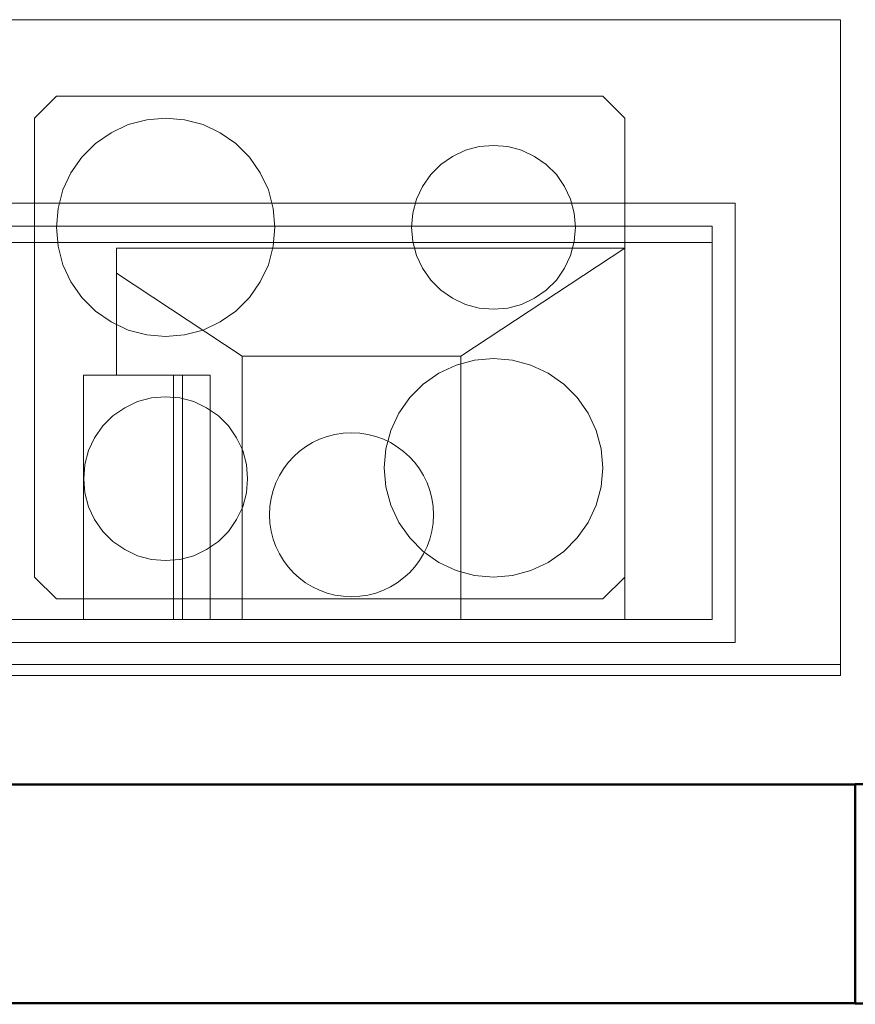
# Model space of a CAD drawing. Header units: millimetres. Extents: x -7237 to 20224, y 4737 to 43478.
# Tile 22 of 88: x 9956 to 10720, y 35475 to 36376. Entities that reach past the tile are written whole.
import ezdxf

# ---------------------------------------------------------------- set-up
doc = ezdxf.new("R2010")
doc.units = ezdxf.units.MM
for name, color, linetype, lineweight in [('A-DOOR-____-MCUT', 31, 'Continuous', 35), ('A-DOOR-____-OTLN', 31, 'Continuous', 20), ('A-GENM-____-MCUT', 13, 'Continuous', 50), ('A-GENM-____-OTLN', 13, 'Continuous', 20), ('A-WALL-____-MCUT', 113, 'Continuous', 50), ('A-WALL-____-OTLN', 113, 'Continuous', 20), ('I-FURN-____-MCUT', 30, 'Continuous', 9), ('I-FURN-____-OTLN', 30, 'Continuous', 20), ('M-EQPM-____-OTLN', 50, 'Continuous', 20)]:
    doc.layers.add(name, color=color, linetype=linetype, lineweight=lineweight)

# ---------------------------------------------------------------- blocks, each defined once
blk = doc.blocks.new('Прямая форма - 83 new-609424-В_Этаж 02_Водопровод')
at = {"layer": 'A-DOOR-____-MCUT', "color": 9}
for p, q in [((28, 0), (0, 0)), ((0, 0), (0, -200)), ((28, -40), (28, 0)), ((128, 0), (28, 0)), ((28, 0), (28, -40)), ((128, -40), (128, 0)), ((972, 0), (872, 0)), ((872, 0), (872, -40)), ((972, -40), (972, 0)), ((1000, 0), (972, 0)), ((972, 0), (972, -40)), ((1000, -200), (1000, 0)), ((40, -40), (28, -40)), ((28, -40), (128, -40)), ((40, -200), (40, -40)), ((872, -40), (972, -40)), ((960, -40), (960, -200)), ((972, -40), (960, -40)), ((0, -200), (40, -200)), ((960, -200), (1000, -200))]:
    blk.add_line(p, q, dxfattribs=at)
at = {"layer": 'A-DOOR-____-OTLN', "color": 253}
for p, q in [((872, -14), (128, -14)), ((128, -26), (872, -26))]:
    blk.add_line(p, q, dxfattribs=at)
blk = doc.blocks.new('Прямая форма - DOO - 012-609425-В_Этаж 02_Водопровод')
blk.add_blockref('Прямая форма - 83 new-609424-В_Этаж 02_Водопровод', (0, 0))
blk = doc.blocks.new('Прямая форма - 83 new-610885-В_Этаж 02_Водопровод')
at = {"layer": 'A-WALL-____-MCUT', "color": 53}
for p, q in [((9000, 0), (7000, 0)), ((7000, 0), (7000, -200)), ((7000, -200), (9000, -200))]:
    blk.add_line(p, q, dxfattribs=at)
blk = doc.blocks.new('Прямая форма - SW - 007-610886-В_Этаж 02_Водопровод')
blk.add_blockref('Прямая форма - 83 new-610885-В_Этаж 02_Водопровод', (0, 0))
blk = doc.blocks.new('Family - DOO - 012-610888-В_Этаж 02_Водопровод')
at = {"layer": 'A-GENM-____-MCUT', "lineweight": 9}
for p, q in [((500, 1), (-500, 1)), ((-500, 1), (-500, -201)), ((500, -201), (500, 1)), ((-500, -201), (500, -201))]:
    blk.add_line(p, q, dxfattribs=at)
blk = doc.blocks.new('Прямая форма - 83 new-610895-В_Этаж 02_Водопровод')
at = {"layer": 'I-FURN-____-MCUT', "color": 133}
for p, q in [((0, 0), (0, -2086.55)), ((10, -2086.55), (10, 0)), ((0, -2086.55), (10, -2086.55))]:
    blk.add_line(p, q, dxfattribs=at)
at = {"layer": 'I-FURN-____-OTLN', "color": 253}
for p, q in [((600, -1137.29), (600, -2086.55)), ((90, -1349.04), (70, -1369.04)), ((90, -1349.04), (70, -1369.04)), ((510, -1349.04), (90, -1349.04)), ((510, -1349.04), (90, -1349.04)), ((530, -1369.04), (510, -1349.04)), ((530, -1369.04), (510, -1349.04)), ((70, -1369.04), (70, -1869.04)), ((70, -1369.04), (70, -1869.04)), ((410, -1369.04), (392.64, -1370.56)), ((427.36, -1370.56), (410, -1369.04)), ((530, -1869.04), (530, -1369.04)), ((530, -1869.04), (530, -1369.04)), ((375.8, -1375.07), (360, -1382.43)), ((392.64, -1370.56), (375.8, -1375.07)), ((444.2, -1375.07), (427.36, -1370.56)), ((460, -1382.43), (444.2, -1375.07)), ((360, -1382.43), (345.72, -1392.43)), ((474.28, -1392.43), (460, -1382.43)), ((166.98, -1395.18), (154.35, -1398.56)), ((180, -1394.04), (166.98, -1395.18)), ((193.02, -1395.18), (180, -1394.04)), ((205.65, -1398.56), (193.02, -1395.18)), ((345.72, -1392.43), (333.4, -1404.76)), ((486.6, -1404.76), (474.28, -1392.43)), ((142.5, -1404.08), (131.79, -1411.58)), ((154.35, -1398.56), (142.5, -1404.08)), ((217.5, -1404.08), (205.65, -1398.56)), ((228.21, -1411.58), (217.5, -1404.08)), ((333.4, -1404.76), (323.4, -1419.04)), ((496.6, -1419.04), (486.6, -1404.76)), ((131.79, -1411.58), (122.55, -1420.83)), ((237.45, -1420.83), (228.21, -1411.58)), ((122.55, -1420.83), (115.05, -1431.54)), ((244.95, -1431.54), (237.45, -1420.83)), ((323.4, -1419.04), (316.03, -1434.83)), ((503.97, -1434.83), (496.6, -1419.04)), ((115.05, -1431.54), (109.52, -1443.38)), ((250.48, -1443.38), (244.95, -1431.54)), ((316.03, -1434.83), (311.52, -1451.67)), ((508.48, -1451.67), (503.97, -1434.83)), ((109.52, -1443.38), (106.14, -1456.01)), ((253.86, -1456.01), (250.48, -1443.38)), ((106.14, -1456.01), (105, -1469.04)), ((255, -1469.04), (253.86, -1456.01)), ((311.52, -1451.67), (310, -1469.04)), ((510, -1469.04), (508.48, -1451.67)), ((105, -1469.04), (106.14, -1482.06)), ((253.86, -1482.06), (255, -1469.04)), ((310, -1469.04), (311.52, -1486.4)), ((508.48, -1486.4), (510, -1469.04)), ((106.14, -1482.06), (109.52, -1494.69)), ((250.48, -1494.69), (253.86, -1482.06)), ((311.52, -1486.4), (316.03, -1503.24)), ((503.97, -1503.24), (508.48, -1486.4)), ((109.52, -1494.69), (115.05, -1506.54)), ((244.95, -1506.54), (250.48, -1494.69)), ((316.03, -1503.24), (323.4, -1519.04)), ((496.6, -1519.04), (503.97, -1503.24)), ((115.05, -1506.54), (122.55, -1517.25)), ((237.45, -1517.25), (244.95, -1506.54)), ((122.55, -1517.25), (131.79, -1526.49)), ((228.21, -1526.49), (237.45, -1517.25)), ((323.4, -1519.04), (333.4, -1533.31)), ((486.6, -1533.31), (496.6, -1519.04)), ((131.79, -1526.49), (142.5, -1533.99)), ((217.5, -1533.99), (228.21, -1526.49)), ((142.5, -1533.99), (154.35, -1539.51)), ((154.35, -1539.51), (166.98, -1542.9)), ((193.02, -1542.9), (205.65, -1539.51)), ((205.65, -1539.51), (217.5, -1533.99)), ((333.4, -1533.31), (345.72, -1545.64)), ((474.28, -1545.64), (486.6, -1533.31)), ((166.98, -1542.9), (180, -1544.04)), ((180, -1544.04), (193.02, -1542.9)), ((345.72, -1545.64), (360, -1555.64)), ((460, -1555.64), (474.28, -1545.64)), ((360, -1555.64), (375.8, -1563.01)), ((444.2, -1563.01), (460, -1555.64)), ((375.8, -1563.01), (392.64, -1567.52)), ((392.64, -1567.52), (410, -1569.04)), ((410, -1569.04), (427.36, -1567.52)), ((427.36, -1567.52), (444.2, -1563.01)), ((155.8, -1675.07), (140, -1682.43)), ((172.64, -1670.56), (155.8, -1675.07)), ((190, -1669.04), (172.64, -1670.56)), ((207.36, -1670.56), (190, -1669.04)), ((224.2, -1675.07), (207.36, -1670.56)), ((240, -1682.43), (224.2, -1675.07)), ((140, -1682.43), (125.72, -1692.43)), ((254.28, -1692.43), (240, -1682.43)), ((125.72, -1692.43), (113.4, -1704.76)), ((266.6, -1704.76), (254.28, -1692.43)), ((384.35, -1698.56), (372.5, -1704.08)), ((396.98, -1695.18), (384.35, -1698.56)), ((410, -1694.04), (396.98, -1695.18)), ((423.02, -1695.18), (410, -1694.04)), ((435.65, -1698.56), (423.02, -1695.18)), ((447.5, -1704.08), (435.65, -1698.56)), ((113.4, -1704.76), (103.4, -1719.04)), ((276.6, -1719.04), (266.6, -1704.76)), ((361.79, -1711.58), (352.55, -1720.83)), ((372.5, -1704.08), (361.79, -1711.58)), ((458.21, -1711.58), (447.5, -1704.08)), ((467.45, -1720.83), (458.21, -1711.58)), ((103.4, -1719.04), (96.03, -1734.83)), ((283.97, -1734.83), (276.6, -1719.04)), ((352.55, -1720.83), (345.05, -1731.54)), ((474.95, -1731.54), (467.45, -1720.83)), ((96.03, -1734.83), (91.52, -1751.67)), ((288.48, -1751.67), (283.97, -1734.83)), ((345.05, -1731.54), (339.52, -1743.38)), ((480.48, -1743.38), (474.95, -1731.54)), ((339.52, -1743.38), (336.14, -1756.01)), ((483.86, -1756.01), (480.48, -1743.38)), ((91.52, -1751.67), (90, -1769.04)), ((290, -1769.04), (288.48, -1751.67)), ((336.14, -1756.01), (335, -1769.04)), ((485, -1769.04), (483.86, -1756.01)), ((90, -1769.04), (91.52, -1786.4)), ((288.48, -1786.4), (290, -1769.04)), ((335, -1769.04), (336.14, -1782.06)), ((483.86, -1782.06), (485, -1769.04)), ((336.14, -1782.06), (339.52, -1794.69)), ((480.48, -1794.69), (483.86, -1782.06)), ((91.52, -1786.4), (96.03, -1803.24)), ((283.97, -1803.24), (288.48, -1786.4)), ((339.52, -1794.69), (345.05, -1806.54)), ((474.95, -1806.54), (480.48, -1794.69)), ((96.03, -1803.24), (103.4, -1819.04)), ((276.6, -1819.04), (283.97, -1803.24)), ((345.05, -1806.54), (352.55, -1817.25)), ((467.45, -1817.25), (474.95, -1806.54)), ((103.4, -1819.04), (113.4, -1833.31)), ((266.6, -1833.31), (276.6, -1819.04)), ((352.55, -1817.25), (361.79, -1826.49)), ((458.21, -1826.49), (467.45, -1817.25)), ((361.79, -1826.49), (372.5, -1833.99)), ((447.5, -1833.99), (458.21, -1826.49)), ((113.4, -1833.31), (125.72, -1845.64)), ((254.28, -1845.64), (266.6, -1833.31)), ((372.5, -1833.99), (384.35, -1839.51)), ((435.65, -1839.51), (447.5, -1833.99)), ((125.72, -1845.64), (140, -1855.64)), ((240, -1855.64), (254.28, -1845.64)), ((384.35, -1839.51), (396.98, -1842.9)), ((396.98, -1842.9), (410, -1844.04)), ((410, -1844.04), (423.02, -1842.9)), ((423.02, -1842.9), (435.65, -1839.51)), ((140, -1855.64), (155.8, -1863.01)), ((224.2, -1863.01), (240, -1855.64)), ((155.8, -1863.01), (172.64, -1867.52)), ((207.36, -1867.52), (224.2, -1863.01)), ((70, -1869.04), (90, -1889.04)), ((70, -1869.04), (90, -1889.04)), ((172.64, -1867.52), (190, -1869.04)), ((190, -1869.04), (207.36, -1867.52)), ((510, -1889.04), (530, -1869.04)), ((530, -1869.04), (510, -1889.04)), ((90, -1889.04), (510, -1889.04)), ((510, -1889.04), (90, -1889.04)), ((600, -2086.55), (10, -2086.55))]:
    blk.add_line(p, q, dxfattribs=at)
blk = doc.blocks.new('Прямая форма - FU - 053-610896-В_Этаж 02_Водопровод')
blk.add_blockref('Прямая форма - 83 new-610895-В_Этаж 02_Водопровод', (0, 0))
blk = doc.blocks.new('83 new_ifc_RVT-1-В_Этаж 02_Водопровод')
at = {"layer": 'A-DOOR-____-OTLN', "color": 253, "lineweight": 20, "rotation": 180}
blk.add_blockref('Прямая форма - DOO - 012-609425-В_Этаж 02_Водопровод', (24210.28, 35475.83), dxfattribs=at)
at = {"layer": 'A-GENM-____-OTLN', "color": 253, "lineweight": 20, "rotation": 180}
blk.add_blockref('Family - DOO - 012-610888-В_Этаж 02_Водопровод', (23710.28, 35475.83), dxfattribs=at)
at = {"layer": 'A-WALL-____-OTLN', "color": 253, "lineweight": 20, "rotation": 180}
blk.add_blockref('Прямая форма - SW - 007-610886-В_Этаж 02_Водопровод', (30210.28, 35475.83), dxfattribs=at)
at = {"layer": 'I-FURN-____-OTLN', "color": 253, "lineweight": 20, "rotation": 90}
blk.add_blockref('Прямая форма - FU - 053-610896-В_Этаж 02_Водопровод', (21110.28, 35775.83), dxfattribs=at)
blk = doc.blocks.new('Кухня вытяжка встраиваемая - 702w x 402d x 283h-1590166-В_Этаж 02_Водопровод')
at = {"layer": 'M-EQPM-____-OTLN', "color": 5}
for p, q in [((393.5, 201), (-308.5, 201)), ((-308.5, 201), (-308.5, -201)), ((393.5, -201), (393.5, 201)), ((372.5, 180), (-287.5, 180)), ((-287.5, 180), (-287.5, -180)), ((-207.5, 180), (-207.5, -160)), ((-57.5, -61.1), (-57.5, 180)), ((142.5, 180), (142.5, -61.1)), ((171.78, -43.74), (171.78, 180)), ((197, -43.74), (197, 180)), ((205.48, -43.74), (205.48, 180)), ((287.57, -43.74), (287.57, 180)), ((372.5, -180), (372.5, 180)), ((171.78, -43.74), (287.57, -43.74)), ((257.5, -160), (257.5, -43.74)), ((-207.5, -160), (-57.5, -61.1)), ((142.5, -61.1), (-57.5, -61.1)), ((142.5, -61.1), (257.5, -136.92)), ((257.5, -160), (-207.5, -160)), ((-287.5, -165), (372.5, -165)), ((-287.5, -180), (372.5, -180)), ((-308.5, -201), (393.5, -201))]:
    blk.add_line(p, q, dxfattribs=at)
for start, end in [(90, 270), (270, 90)]:
    blk.add_arc((42.5, 84), 75, start, end, dxfattribs=at)

msp = doc.modelspace()

# ---------------------------------------------------------------- block references
at = {"lineweight": 9}
msp.add_blockref('83 new_ifc_RVT-1-В_Этаж 02_Водопровод', (-12490.07, 0), dxfattribs=at)
at = {"layer": 'M-EQPM-____-OTLN', "color": 5, "rotation": 180}
msp.add_blockref('Кухня вытяжка встраиваемая - 702w x 402d x 283h-1590166-В_Этаж 02_Водопровод', (10301.75, 36006.83), dxfattribs=at)

doc.saveas('drawing.dxf')
